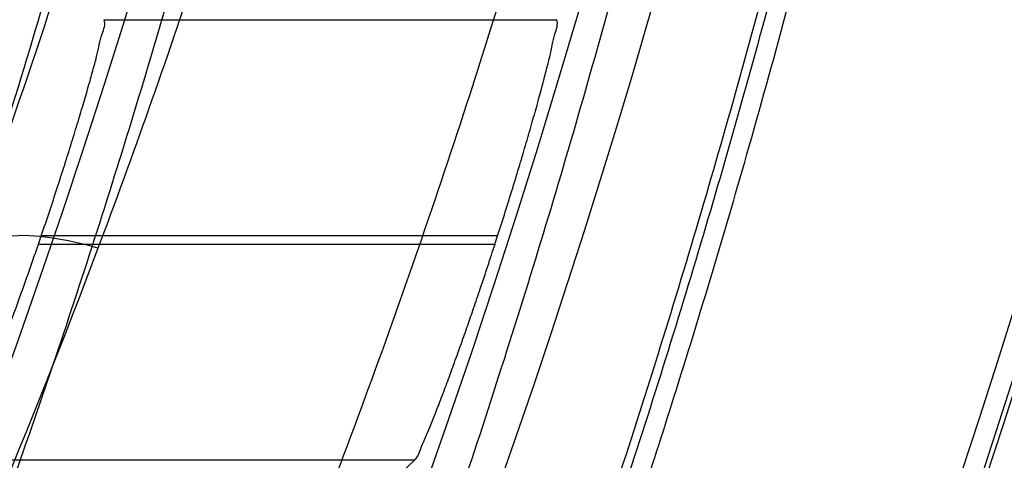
# Model space of a CAD drawing. Header units: millimetres. Extents: x 0 to 297, y 0 to 210.
# Tile 91 of 256: x 143.509 to 143.5636, y 93.2491 to 93.2736. Entities that reach past the tile are written whole.
import ezdxf

# ---------------------------------------------------------------- set-up
doc = ezdxf.new("R2010")
doc.units = ezdxf.units.MM
doc.header["$LTSCALE"] = 16.335
doc.layers.get('0').update_dxf_attribs({"linetype": 'CONTINUOUS'})
for name, color, linetype in [('01_GLOBAL', 7, 'CONTINUOUS'), ('INTFCLR_1', 7, 'CONTINUOUS'), ('INTFCLR_144815', 7, 'CONTINUOUS')]:
    doc.layers.add(name, color=color, linetype=linetype)

msp = doc.modelspace()

# ---------------------------------------------------------------- linework, layer by layer
at = {"color": 7, "linetype": 'Continuous'}
msp.add_circle((144.2368034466, 92.193132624), 3.04, dxfattribs=at)
at = {"color": 9, "linetype": 'Continuous'}
msp.add_arc((144.2368034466, 92.193132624), 3.001038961, 92.9674534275, 177.0325465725, dxfattribs=at)
at = {"layer": '01_GLOBAL', "color": 7, "linetype": 'Continuous'}
msp.add_circle((144.2368034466, 92.193132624), 3.08, dxfattribs=at)
at = {"layer": 'INTFCLR_1', "color": 6, "linetype": 'Continuous'}
for radius in [0.4827613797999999, 0.4587930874]:
    msp.add_arc((143.076579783, 93.4093562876), radius, 270, 90.00000002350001, dxfattribs=at)
at = {"layer": 'INTFCLR_1', "color": 9, "linetype": 'Continuous'}
for points, knots in [([(143.505791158, 93.2600745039), (143.5067409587, 93.2626590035), (143.5086022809, 93.26787776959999), (143.5121486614, 93.2784613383), (143.5179028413, 93.2974584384), (143.5232385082, 93.319755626), (143.5267617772, 93.3396835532), (143.5282429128, 93.3498591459), (143.5290073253, 93.35574456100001), (143.5307716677, 93.37052008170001), (143.5326049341, 93.3957667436), (143.5323109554, 93.4255533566), (143.5309256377, 93.444856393), (143.5300542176, 93.4537694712), (143.5294126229, 93.45969752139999), (143.5274302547, 93.4756973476), (143.5229291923, 93.50131752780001), (143.5164430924, 93.5263308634), (143.5118037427, 93.5411769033), (143.5100588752, 93.5464871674), (143.5074043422, 93.5543094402), (143.501415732, 93.57066310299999), (143.4910739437, 93.59466517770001), (143.4792964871, 93.6173411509), (143.4710860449, 93.6312983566), (143.4672487, 93.637511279), (143.4646994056, 93.64156113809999), (143.4578048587, 93.6522122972), (143.446251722, 93.6685591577), (143.4302039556, 93.688459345), (143.4166114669, 93.7033760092), (143.4071163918, 93.7129106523), (143.4018664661, 93.7179588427), (143.3945821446, 93.7247669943), (143.3843862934, 93.7336815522), (143.373349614, 93.7423309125), (143.3667450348, 93.7470278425), (143.3640805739, 93.74883137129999), (143.3625174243, 93.7498684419), (143.360134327, 93.7513983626), (143.3576340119, 93.7529030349), (143.3554317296, 93.7540584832), (143.3541938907, 93.75463331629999), (143.3532081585, 93.75498488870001), (143.3525262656, 93.7551440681), (143.3519536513, 93.75505755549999), (143.3518421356, 93.7545186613), (143.35211692, 93.75392300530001), (143.35259409, 93.7530975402), (143.3533650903, 93.7520584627), (143.354392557, 93.75079155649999), (143.3556852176, 93.7493056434), (143.3572290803, 93.7475999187), (143.358673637, 93.7460457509), (143.3599466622, 93.7446920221), (143.3621637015, 93.7423493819), (143.3658426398, 93.73850358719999), (143.3733257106, 93.73065133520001), (143.3814986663, 93.7218418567), (143.3889438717, 93.71342202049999), (143.3935459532, 93.708067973), (143.4009463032, 93.699278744), (143.4122758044, 93.6850353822), (143.4271285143, 93.6643128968), (143.4378788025, 93.6473958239), (143.4449171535, 93.6353542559), (143.4496927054, 93.62688497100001), (143.457931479, 93.6114260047), (143.4689344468, 93.588081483), (143.4765250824, 93.5686183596), (143.480055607, 93.5585271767)], [0, 0, 0, 0, 0.0103790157, 0.0208837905, 0.0420711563, 0.0851838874, 0.1071959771, 0.1183352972, 0.1239410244, 0.1295662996, 0.174425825, 0.2192336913, 0.2417180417, 0.247353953, 0.2529903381, 0.2641931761, 0.3081223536, 0.3509244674, 0.3614867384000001, 0.3667496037, 0.3719933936, 0.3926231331, 0.4323811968, 0.4704128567, 0.4888542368, 0.4934078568, 0.4979383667, 0.5068920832, 0.5412323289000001, 0.5733304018, 0.6031976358, 0.6172527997, 0.6240454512, 0.6306500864, 0.6548352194, 0.6750684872, 0.6834752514, 0.6853781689, 0.6871962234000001, 0.6905460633, 0.6960524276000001, 0.6981915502, 0.6999110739, 0.7012078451, 0.7020914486, 0.7026255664, 0.703100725, 0.7038824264, 0.7050749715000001, 0.7066970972, 0.7087489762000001, 0.7112252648, 0.7141188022, 0.7174211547, 0.7192230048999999, 0.7211233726, 0.7295789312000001, 0.7392839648, 0.7620096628, 0.7748693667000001, 0.7816473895, 0.7886214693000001, 0.8181786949, 0.8502212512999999, 0.8846823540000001, 0.8936821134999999, 0.9027944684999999, 0.9213301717, 0.9597016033, 1, 1, 1, 1]), ([(143.3574002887, 93.7533562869), (143.3579828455, 93.753356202), (143.360948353, 93.7521830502), (143.3643531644, 93.7501915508), (143.3676585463, 93.7481125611), (143.3692467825, 93.74707786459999), (143.3719545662, 93.74527944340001), (143.378664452, 93.7405994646), (143.3898825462, 93.7319854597), (143.4002548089, 93.7231045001), (143.4076654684, 93.7163228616), (143.4130031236, 93.71129788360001), (143.422653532, 93.7018115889), (143.4364709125, 93.68697153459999), (143.4527894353, 93.66717079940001), (143.4645442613, 93.65089855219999), (143.4715593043, 93.6402954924), (143.474151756, 93.63626614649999), (143.4780526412, 93.63008701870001), (143.4863962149, 93.616211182), (143.4983688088, 93.5936629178), (143.5088888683, 93.5697819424), (143.5149812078, 93.55350851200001), (143.5176807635, 93.5457272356), (143.5194547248, 93.5404463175), (143.524169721, 93.5256878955), (143.5307635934, 93.5008186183), (143.5353421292, 93.4753316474), (143.5373581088, 93.459416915), (143.5380104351, 93.45352171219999), (143.5388963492, 93.444658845), (143.5403047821, 93.42546452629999), (143.5406037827, 93.3958405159), (143.5387395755, 93.3707344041), (143.5369460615, 93.35604353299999), (143.5361688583, 93.3501906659), (143.5346627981, 93.3400704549), (143.5310794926, 93.320247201), (143.5256534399, 93.29807146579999), (143.5198047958, 93.2791850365), (143.5161994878, 93.2686605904), (143.5143072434, 93.26347094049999), (143.5133416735, 93.2609008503)], [0, 0, 0, 0, 0.0031306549, 0.0166311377, 0.0214593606, 0.0240790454, 0.0268205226, 0.0389267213, 0.0680356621, 0.1027866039, 0.1122691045, 0.1220183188, 0.1421809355, 0.1849822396, 0.2309158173, 0.2799873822, 0.2927706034, 0.2992370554, 0.3057353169, 0.3320403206, 0.3862319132, 0.4428084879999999, 0.4721383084, 0.4795908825, 0.487069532, 0.5020757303, 0.5628487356, 0.6251729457, 0.6410612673, 0.6490543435, 0.6570463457, 0.6889269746, 0.7524526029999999, 0.8160592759, 0.8240370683, 0.8319876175, 0.8477879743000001, 0.8790177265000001, 0.9402188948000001, 0.970317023, 0.9852457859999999, 1, 1, 1, 1]), ([(143.3574002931, 93.0653562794), (143.3572429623, 93.0653562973), (143.3568577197, 93.0654322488), (143.3568775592, 93.06612476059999), (143.3572897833, 93.0668372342), (143.3580025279, 93.06789625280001), (143.3590890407, 93.0692141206), (143.3605161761, 93.0708335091), (143.3622809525, 93.072732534), (143.364262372, 93.0748061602), (143.366417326, 93.0770245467), (143.3695810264, 93.08025667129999), (143.3761156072, 93.0869122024), (143.384127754, 93.09523631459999), (143.391492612, 93.1032318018), (143.3954790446, 93.1076756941), (143.3978410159, 93.1103473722), (143.4041032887, 93.11750254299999), (143.4149655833, 93.130539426), (143.4300350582, 93.1505356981), (143.4423327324, 93.1688638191), (143.4500842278, 93.18160511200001), (143.4536819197, 93.18778553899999), (143.4561024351, 93.19202072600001), (143.4627716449, 93.20402316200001), (143.4731139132, 93.2245897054), (143.4831746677, 93.2485613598), (143.4894718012, 93.2661502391), (143.4924519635, 93.2752607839), (143.4941067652, 93.2805713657), (143.4981845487, 93.2941079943), (143.5041933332, 93.3176982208), (143.5091109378, 93.34612180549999), (143.5112232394, 93.3649740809), (143.5119890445, 93.3738262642), (143.5124424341, 93.37977367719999), (143.5134340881, 93.3960708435), (143.5137003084, 93.4227328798), (143.5118091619, 93.4492982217), (143.5098423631, 93.46540487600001), (143.5090383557, 93.47125249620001), (143.5077538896, 93.4799440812), (143.5045588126, 93.4983716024), (143.498087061, 93.52596105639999), (143.4912937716, 93.5474097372), (143.4875537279, 93.5578460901)], [0, 0, 0, 0, 0.0008731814, 0.0017184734, 0.0032338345, 0.0055641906, 0.008732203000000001, 0.0127298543, 0.0175349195, 0.0231216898, 0.028646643, 0.0346996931, 0.0482229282, 0.0804128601, 0.09881585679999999, 0.1085510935, 0.1135452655, 0.1186072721, 0.1613234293, 0.207686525, 0.2575125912, 0.2837456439, 0.2904463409, 0.297201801, 0.3108185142, 0.3666506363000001, 0.4248611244, 0.4549770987, 0.470314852, 0.4780577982, 0.4858479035, 0.548777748, 0.6130125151, 0.6457681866, 0.6540348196, 0.6623247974, 0.6788712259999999, 0.7446474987, 0.8101274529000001, 0.8265054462, 0.8346996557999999, 0.8428862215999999, 0.8752668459, 0.9384715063, 1, 1, 1, 1]), ([(143.5133416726, 93.2609008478), (143.5124830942, 93.26115737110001), (143.5107673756, 93.2615176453), (143.508249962, 93.2617269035), (143.5060281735, 93.261002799), (143.505791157, 93.2600745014)], [0, 0, 0, 0, 0.3355939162, 0.6411874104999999, 1, 1, 1, 1]), ([(143.5133416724, 93.2609008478), (143.5095934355, 93.2509240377), (143.5015126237, 93.23166055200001), (143.48977788, 93.2086314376), (143.4815589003, 93.19444668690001), (143.4777089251, 93.1881268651), (143.4751493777, 93.184006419), (143.4682128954, 93.1731550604), (143.456543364, 93.15647088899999), (143.4402554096, 93.13611357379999), (143.4263884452, 93.1208048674), (143.4166609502, 93.11098728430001), (143.4112615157, 93.10577060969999), (143.403723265, 93.0986927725), (143.3951109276, 93.0911296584), (143.3854941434, 93.0833772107), (143.379059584, 93.07847549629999), (143.3744559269, 93.07517076), (143.3715784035, 93.0731954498), (143.3698645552, 93.07203878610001), (143.3661678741, 93.0696270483), (143.3623175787, 93.0672173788), (143.3587607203, 93.06565469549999), (143.3577821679, 93.0653562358), (143.3574002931, 93.0653562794)], [0, 0, 0, 0, 0.1254333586, 0.2455838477, 0.3039242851, 0.3183395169, 0.3326778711, 0.3610127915, 0.4699119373, 0.572102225, 0.6676664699, 0.7128530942, 0.7347412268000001, 0.7560248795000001, 0.8345501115, 0.8695520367, 0.9013904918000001, 0.9297392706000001, 0.9362356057, 0.9424699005, 0.9540693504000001, 0.9882335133, 0.9955056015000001, 1, 1, 1, 1])]:
    msp.add_open_spline(points, degree=3, knots=knots, dxfattribs=at)
at = {"layer": 'INTFCLR_1', "color": 6, "linetype": 'Continuous'}
for points, knots in [([(143.391388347, 93.7533562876), (143.3904120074, 93.7533562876), (143.3921762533, 93.7499955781), (143.3936912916, 93.7481416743), (143.3961672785, 93.74488846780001), (143.3992225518, 93.74120886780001), (143.403128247, 93.736512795), (143.4076936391, 93.73105931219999), (143.4125904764, 93.7251278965), (143.4174256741, 93.7191674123), (143.4219266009, 93.7134900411), (143.4260587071, 93.708161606), (143.4298162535, 93.70320548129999), (143.4332121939, 93.6986295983), (143.4362702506, 93.6944235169), (143.4390204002, 93.69056916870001), (143.4414908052, 93.687044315), (143.44370074, 93.6838395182), (143.4456749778, 93.6809337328), (143.4474377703, 93.67830292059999), (143.4490168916, 93.6759165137), (143.4504211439, 93.6737705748), (143.4516679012, 93.67184551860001), (143.4527743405, 93.67012138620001), (143.4537663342, 93.6685626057), (143.4546489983, 93.6671650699), (143.4556772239, 93.66552631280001), (143.456672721, 93.66392530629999), (143.4576979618, 93.66226084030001), (143.4585721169, 93.66083168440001), (143.4595323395, 93.65924962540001), (143.4605887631, 93.6574940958), (143.4617562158, 93.65553545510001), (143.4630444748, 93.65335047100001), (143.464465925, 93.65090949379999), (143.4660286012, 93.6481892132), (143.4677482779, 93.64514958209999), (143.4696392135, 93.6417492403), (143.4717186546, 93.63793570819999), (143.4740086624, 93.6336424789), (143.4765248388, 93.62880536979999), (143.4792812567, 93.62335013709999), (143.4822951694, 93.61718591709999), (143.4855914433, 93.610185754), (143.4891913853, 93.6021966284), (143.4931140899, 93.59302320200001), (143.4973740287, 93.58243061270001), (143.5019825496, 93.5700832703), (143.5068772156, 93.55569758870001), (143.5117345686, 93.53967004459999), (143.5162134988, 93.5226760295), (143.5200746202, 93.5054858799), (143.5232856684, 93.4882487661), (143.5258459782, 93.471032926), (143.5277689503, 93.4538356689), (143.5290609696, 93.4366975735), (143.529733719, 93.4196019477), (143.5297948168, 93.4025757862), (143.5292510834, 93.38560341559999), (143.5281065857, 93.3686870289), (143.5263644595, 93.3518401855), (143.5240214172, 93.3350289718), (143.5210770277, 93.31827583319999), (143.5175167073, 93.30154440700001), (143.5133376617, 93.28485591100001), (143.5085942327, 93.268441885), (143.5035656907, 93.2530998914), (143.4986112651, 93.23947982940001), (143.4940105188, 93.2278474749), (143.4897809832, 93.2178519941), (143.485903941, 93.2091976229), (143.4823616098, 93.2016588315), (143.4791285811, 93.19505078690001), (143.4761817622, 93.1892359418), (143.4734988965, 93.1841024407), (143.4710647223, 93.1795662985), (143.4688610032, 93.1755541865), (143.466865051, 93.1719939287), (143.4650570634, 93.1688259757), (143.4634184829, 93.16599997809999), (143.461937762, 93.1634824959), (143.4606041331, 93.16124327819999), (143.4594032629, 93.15924877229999), (143.4583170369, 93.15746207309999), (143.457331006, 93.1558543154), (143.4564183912, 93.15437798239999), (143.4555069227, 93.15291457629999), (143.4545265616, 93.151352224), (143.4534184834, 93.14960100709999), (143.4521719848, 93.1476496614), (143.4507682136, 93.14547482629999), (143.4491853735, 93.14305109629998), (143.4474055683, 93.1403597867), (143.4454085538, 93.13738261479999), (143.4431685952, 93.1340952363), (143.4406602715, 93.13047449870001), (143.4378551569, 93.12649963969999), (143.4347311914, 93.1221597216), (143.4312583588, 93.1174362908), (143.4274059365, 93.11231294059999), (143.4231637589, 93.1068033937), (143.4185304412, 93.1009244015), (143.4135422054, 93.0947465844), (143.408452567, 93.0885653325), (143.4036878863, 93.08286772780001), (143.3995946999, 93.07795220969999), (143.3963986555, 93.0741115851), (143.3938021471, 93.0707181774), (143.3922373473, 93.06880673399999), (143.3903920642, 93.0653562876), (143.391388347, 93.0653562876)], [0, 0, 0, 0, 0.0038604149, 0.007501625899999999, 0.0124785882, 0.0188917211, 0.0268498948, 0.0364677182, 0.0470694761, 0.05724446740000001, 0.066818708, 0.0757144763, 0.0839053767, 0.0914099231, 0.0982451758, 0.1044667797, 0.1101313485, 0.11526428, 0.1198589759, 0.1240215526, 0.1277856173, 0.1311734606, 0.1341617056, 0.1368541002, 0.1392736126, 0.1414672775, 0.143389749, 0.1469230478, 0.1489215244, 0.1511192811, 0.1535471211, 0.1562389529, 0.1592204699, 0.1625628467, 0.1662680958, 0.1703891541, 0.1749670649, 0.1800767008, 0.1857729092, 0.1921414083, 0.199315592, 0.2073311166, 0.2163077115, 0.2264451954, 0.2379233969, 0.2509534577, 0.2658909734, 0.2830621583, 0.3030578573, 0.3259639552, 0.3492662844, 0.3725305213, 0.3956109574, 0.4185782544, 0.4413347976, 0.4640172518, 0.4865192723, 0.5089682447, 0.5313242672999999, 0.5536477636, 0.5759939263, 0.5982772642, 0.6207472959, 0.6432362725, 0.6658996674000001, 0.6887559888, 0.7107777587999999, 0.7297237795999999, 0.7460531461, 0.7602331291, 0.7726347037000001, 0.7835467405, 0.7931663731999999, 0.8017211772, 0.8093215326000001, 0.8160683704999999, 0.8220757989, 0.8274205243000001, 0.8322066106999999, 0.8364980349, 0.8403367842, 0.8437547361, 0.8468031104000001, 0.8495420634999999, 0.8520223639, 0.8542604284, 0.8564046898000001, 0.8588391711, 0.861553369, 0.8645986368, 0.8679945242, 0.8717882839, 0.8760445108, 0.8807522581, 0.8859628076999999, 0.8917731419, 0.8981681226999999, 0.9051985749, 0.9129160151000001, 0.9213486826, 0.9305434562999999, 0.9404096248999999, 0.9509435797, 0.9619432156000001, 0.9720502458, 0.9803711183, 0.9870628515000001, 0.9922716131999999, 0.9960607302, 1, 1, 1, 1]), ([(143.3913883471, 93.0653562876), (143.3925009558, 93.0653562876), (143.3944304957, 93.0666565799), (143.3973970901, 93.0684425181), (143.4007982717, 93.07091395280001), (143.4050037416, 93.07413406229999), (143.4100111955, 93.07824530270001), (143.4155298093, 93.08303751), (143.4211292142, 93.0881607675), (143.4264144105, 93.0932249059), (143.43125736, 93.0980502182), (143.4356657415, 93.10260404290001), (143.4396603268, 93.1068634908), (143.4432708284, 93.1108234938), (143.4465216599, 93.11448276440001), (143.4494397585, 93.1178438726), (143.4520627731, 93.1209293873), (143.4544121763, 93.1237459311), (143.456513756, 93.1263080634), (143.4583900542, 93.12863120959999), (143.4600695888, 93.13073982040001), (143.4615949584, 93.1326788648), (143.4630975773, 93.13461062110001), (143.4646983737, 93.1366936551), (143.4663978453, 93.1389353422), (143.4680793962, 93.14118497), (143.4697311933, 93.1434241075), (143.4714499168, 93.1457859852), (143.4733525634, 93.1484399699), (143.4754791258, 93.1514562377), (143.477855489, 93.15489250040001), (143.4805066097, 93.1588113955), (143.4834545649, 93.163277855), (143.4867221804, 93.1683718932), (143.4903444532, 93.1742054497), (143.4943554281, 93.18090734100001), (143.4987865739, 93.1886348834), (143.5036710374, 93.1975962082), (143.5090369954, 93.2080352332), (143.5149200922, 93.22031723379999), (143.5212054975, 93.234617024), (143.5274896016, 93.2504853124), (143.5333654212, 93.2672157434), (143.5385840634, 93.28417448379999), (143.543100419, 93.30119588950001), (143.5469295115, 93.31826170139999), (143.5500694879, 93.3352816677), (143.5525457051, 93.3523020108), (143.5543635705, 93.36925021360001), (143.5555404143, 93.3861532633), (143.5560867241, 93.4029944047), (143.5560112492, 93.4197765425), (143.5553196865, 93.436509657), (143.5540157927, 93.4531831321), (143.5520992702, 93.46980412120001), (143.5495685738, 93.4863701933), (143.5464237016, 93.5028559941), (143.5426520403, 93.51929845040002), (143.5382472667, 93.5356769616), (143.5331875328, 93.5520104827), (143.527486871, 93.5682159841), (143.5213730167, 93.5836821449), (143.515238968, 93.5976906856), (143.5094946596, 93.6097472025), (143.5042564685, 93.6200023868), (143.4994933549, 93.6288052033), (143.4951738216, 93.63640014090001), (143.4912628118, 93.642992), (143.4877284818, 93.6487368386), (143.4845342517, 93.6537660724), (143.4816534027, 93.65817529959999), (143.4790579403, 93.662051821), (143.4767281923, 93.6654573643), (143.4746357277, 93.668457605), (143.472765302, 93.67109499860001), (143.4710870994, 93.67342680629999), (143.46957943, 93.6754943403), (143.4681380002, 93.6774474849), (143.4666395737, 93.67945477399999), (143.4649885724, 93.68163852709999), (143.463288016, 93.68385659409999), (143.4615819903, 93.6860513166), (143.4598543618, 93.68824549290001), (143.4579581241, 93.69062033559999), (143.4558400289, 93.69323162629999), (143.4534675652, 93.6961063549), (143.4508179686, 93.6992567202), (143.447859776, 93.7026992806), (143.4445666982, 93.7064428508), (143.4409044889, 93.71049854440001), (143.4368464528, 93.7148646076), (143.4323696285, 93.7195302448), (143.4274456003, 93.7244775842), (143.4220754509, 93.7296631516), (143.4163486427, 93.7349445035), (143.410661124, 93.73991840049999), (143.4054543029, 93.74422210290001), (143.4010724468, 93.7475953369), (143.3975442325, 93.7501732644), (143.3944939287, 93.7520163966), (143.3925216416, 93.7533562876), (143.3913883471, 93.7533562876)], [0, 0, 0, 0, 0.0042187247, 0.0081401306, 0.0133978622, 0.0200459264, 0.0282638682, 0.0379443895, 0.0477615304, 0.05703690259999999, 0.0656973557, 0.0736821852, 0.0810680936, 0.0878383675, 0.0940009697, 0.0996271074, 0.1047154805, 0.1093563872, 0.1135342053, 0.1172803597, 0.1206792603, 0.1237557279, 0.1266349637, 0.1299589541, 0.1337168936, 0.1373013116, 0.1406085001, 0.1442672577, 0.148377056, 0.1529904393, 0.1582606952, 0.164218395, 0.1709303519, 0.1785521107, 0.1871652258, 0.1969659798, 0.2081658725, 0.2209392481, 0.2356613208, 0.2526660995, 0.2725685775, 0.2948769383, 0.3173640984, 0.3397873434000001, 0.3621386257, 0.3841211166, 0.4060891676, 0.4277469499, 0.4493218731, 0.470705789, 0.4919793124, 0.5131981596, 0.5343255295, 0.5554668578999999, 0.5765984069, 0.5977513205, 0.6189954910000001, 0.6402209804, 0.6617015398, 0.6832900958, 0.7050415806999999, 0.7268239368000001, 0.7463339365, 0.7630160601, 0.7774553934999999, 0.7899931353, 0.8009638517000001, 0.8105830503, 0.8190545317, 0.8265380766, 0.8331730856, 0.8390248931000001, 0.8442268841, 0.8488182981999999, 0.8528943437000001, 0.8564866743, 0.8597116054, 0.8625968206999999, 0.8656908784, 0.8692094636, 0.8729771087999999, 0.8762884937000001, 0.879749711, 0.8835661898, 0.8878115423, 0.8924986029, 0.8976989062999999, 0.9034198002, 0.9097088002, 0.9166034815, 0.9241390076, 0.9323094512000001, 0.9411199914, 0.9506041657, 0.9606137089, 0.9706541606, 0.9792553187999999, 0.9862062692, 0.9916647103, 0.9957028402, 1, 1, 1, 1])]:
    msp.add_open_spline(points, degree=3, knots=knots, dxfattribs=at)
at = {"layer": 'INTFCLR_144815', "color": 9, "linetype": 'Continuous'}
for p, q in [((143.5136843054, 93.2735670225), (143.5387708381, 93.2735670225)), ((143.5100442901, 93.26112910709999), (143.5353507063, 93.26112910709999)), ((143.5354972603, 93.2615834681), (143.5101993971, 93.2615834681)), ((143.5308834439, 93.2491455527), (143.5053356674, 93.2491455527))]:
    msp.add_line(p, q, dxfattribs=at)
at = {"layer": 'INTFCLR_144815', "color": 6, "linetype": 'Continuous'}
for radius in [0.5104906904, 0.4864760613]:
    msp.add_circle((143.076579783, 93.4093562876), radius, dxfattribs=at)
for radius, start, end in [(0.7037433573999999, 313.9937911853, 154.5150993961), (0.6797433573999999, 312.9543589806, 154.5144414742), (0.6572577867, 282.2440355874, 71.2863570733), (0.5186031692, 308.490992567, 51.50900743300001), (0.5426177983, 316.9838592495, 43.0161407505), (0.5120146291, 313.9992414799, 46.00075850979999), (0.4581078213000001, 341.1214044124, 341.1814515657), (0.4821224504, 342.0945480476, 342.1512840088)]:
    msp.add_arc((143.076579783, 93.4093562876), radius, start, end, dxfattribs=at)
at = {"layer": 'INTFCLR_144815', "color": 9, "linetype": 'Continuous'}
for centre, radius, start, end in [((143.076579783, 93.4093562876), 0.6528896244, 292.4997540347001, 54.0964566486), ((143.0765826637, 93.40935763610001), 0.5889741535, 292.4997540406, 54.09645665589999), ((143.076579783, 93.4093562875), 0.5277450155, 314.0862202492, 45.9137797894), ((143.076579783, 93.4093562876), 0.5151250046, 313.8592910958, 46.1407088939), ((143.076579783, 93.4093562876), 0.5117547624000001, 314.0319604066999, 45.9680396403), ((143.0765797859, 93.4093562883), 0.5790372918, 311.2505121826, 12.701512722)]:
    msp.add_arc(centre, radius, start, end, dxfattribs=at)
at = {"layer": 'INTFCLR_144815', "color": 6, "linetype": 'Continuous'}
msp.add_ellipse((143.076579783, 94.1145982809), major_axis=(0, 1.0584006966), ratio=0.7456587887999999, start_param=-2.5377874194, end_param=-2.5281979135, dxfattribs=at)
for points, knots in [([(143.433067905, 93.05335642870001), (143.4328265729, 93.0533608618), (143.4324756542, 93.05418000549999), (143.4330197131, 93.0549083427), (143.4334366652, 93.0557926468), (143.4339703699, 93.0566454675), (143.4346161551, 93.0576462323), (143.4354019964, 93.05878669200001), (143.4363208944, 93.0600751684), (143.4373778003, 93.0615151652), (143.4385738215, 93.0631125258), (143.4399109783, 93.0648725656), (143.441391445, 93.0668020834), (143.4430186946, 93.0689099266), (143.4447956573, 93.07120496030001), (143.4467226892, 93.0736934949), (143.4487964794, 93.0763779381), (143.4510117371, 93.0792588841), (143.4533657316, 93.0823409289), (143.4558612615, 93.0856367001), (143.4585019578, 93.0891610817), (143.461284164, 93.0929204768), (143.4641988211, 93.0969147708), (143.4672349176, 93.10114163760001), (143.4703835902, 93.1056021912), (143.473633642, 93.1102946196), (143.4769725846, 93.1152153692), (143.4803867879, 93.12035908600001), (143.4838617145, 93.12571866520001), (143.4873822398, 93.131285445), (143.4909329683, 93.1370494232), (143.4944985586, 93.1429995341), (143.4980640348, 93.1491239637), (143.5016150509, 93.155410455), (143.5051380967, 93.1618465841), (143.508620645, 93.1684199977), (143.5120512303, 93.1751185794), (143.5154195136, 93.18193063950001), (143.5187162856, 93.18884502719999), (143.5219334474, 93.1958512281), (143.5250639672, 93.2029394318), (143.5281017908, 93.21010051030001), (143.5310417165, 93.21732590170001), (143.5338798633, 93.22460897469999), (143.5366072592, 93.2319283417), (143.5392210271, 93.2392754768), (143.5417223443, 93.24665218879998), (143.5441140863, 93.2540675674), (143.5463966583, 93.26152417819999), (143.5485670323, 93.2690127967), (143.5506238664, 93.27652910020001), (143.5525648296, 93.2840635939), (143.5543887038, 93.29160910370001), (143.5560958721, 93.29916427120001), (143.5576869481, 93.306728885), (143.5591625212, 93.3143029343), (143.5605229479, 93.32188557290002), (143.5617683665, 93.3294747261), (143.5628989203, 93.3370678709), (143.5639149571, 93.34466347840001), (143.5648169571, 93.352261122), (143.5656053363, 93.35986024), (143.5662804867, 93.3674604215), (143.5668427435, 93.3750611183), (143.5672924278, 93.38266226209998), (143.5676297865, 93.39026356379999), (143.5678550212, 93.3978650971), (143.5679682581, 93.4054666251), (143.5679695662, 93.4130682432), (143.567858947, 93.4206697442), (143.5676363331, 93.4282712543), (143.5673015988, 93.4358725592), (143.5668545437, 93.44347370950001), (143.5662949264, 93.4510743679), (143.5656224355, 93.45867440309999), (143.5648367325, 93.466273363), (143.5639374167, 93.4738709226), (143.5629240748, 93.4814664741), (143.5617962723, 93.4890592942), (143.5605535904, 93.4966483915), (143.5591956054, 93.50423272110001), (143.5577218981, 93.5118111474), (143.5561322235, 93.5193816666), (143.5544265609, 93.52694151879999), (143.5526049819, 93.5344880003), (143.5506674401, 93.5420191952), (143.5486137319, 93.5495338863), (143.5464439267, 93.5570299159), (143.5441586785, 93.56450343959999), (143.5417591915, 93.57194952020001), (143.5392470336, 93.579362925), (143.5366239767, 93.5867386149), (143.5338923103, 93.5940709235), (143.5310549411, 93.6013534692), (143.5281154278, 93.6085792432), (143.525078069, 93.6157405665), (143.5219479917, 93.6228290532), (143.5187312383, 93.6298355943), (143.5154348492, 93.6367503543), (143.512066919, 93.6435628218), (143.5086366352, 93.65026188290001), (143.5051543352, 93.6568358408), (143.5016314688, 93.6632725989), (143.4980805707, 93.66955978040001), (143.4945151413, 93.67568497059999), (143.4909495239, 93.6816359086), (143.4873986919, 93.6874007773), (143.4838779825, 93.6929685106), (143.480402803, 93.6983290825), (143.4769882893, 93.7034738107), (143.4736489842, 93.7083955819), (143.4703985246, 93.71308903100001), (143.4672493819, 93.7175506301), (143.464212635, 93.721778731), (143.4612978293, 93.72577350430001), (143.4585129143, 93.72953680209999), (143.4558642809, 93.73307192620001), (143.4533568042, 93.73638343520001), (143.450993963, 93.73947689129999), (143.4487779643, 93.74235864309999), (143.4467099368, 93.7450355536), (143.444790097, 93.7475147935), (143.4430178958, 93.7498036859), (143.4413922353, 93.7519094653), (143.4399116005, 93.7538391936), (143.4385741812, 93.7555995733), (143.4373781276, 93.7571969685), (143.4363211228, 93.75863709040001), (143.4354021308, 93.7599256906), (143.4346162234, 93.76106624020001), (143.4339704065, 93.7620670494), (143.4334366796, 93.7629199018), (143.4330197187, 93.7638042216), (143.4324756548, 93.76453256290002), (143.4328265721, 93.76535171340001), (143.433067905, 93.7653561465)], [0, 0, 0, 0, 0.0009310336, 0.002365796, 0.0034193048, 0.0047077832, 0.006237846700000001, 0.0080159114, 0.0100484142, 0.0123424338, 0.0149055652, 0.0177455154, 0.0208683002, 0.0242865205, 0.0280168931, 0.0320641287, 0.03642688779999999, 0.0411013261, 0.0460820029, 0.0513859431, 0.0570470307, 0.0630689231, 0.0694259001, 0.0761196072, 0.0831428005, 0.0904858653, 0.0981365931, 0.1060799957, 0.1142989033, 0.1227742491, 0.1314855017, 0.1404113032, 0.1495299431, 0.1588198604, 0.1682601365, 0.1778307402, 0.1875127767, 0.1972886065, 0.2071421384, 0.2170587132, 0.2270251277, 0.2370298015, 0.2470622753, 0.2571128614, 0.2671789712, 0.2771901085, 0.2871913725, 0.2972229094, 0.3072428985, 0.3172696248, 0.3272959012, 0.3372999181, 0.3472797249, 0.3572378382, 0.3671756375, 0.3770956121, 0.3870009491, 0.3968896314, 0.4067592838, 0.416611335, 0.4264476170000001, 0.4362699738, 0.4460792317, 0.4558777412, 0.465666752, 0.475448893, 0.4852256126, 0.4949995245, 0.5047720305, 0.5145458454, 0.5243224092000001, 0.5341044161, 0.5438932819, 0.5536914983, 0.5635002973, 0.5733219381, 0.5831577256, 0.5930094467, 0.6028783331, 0.6127653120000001, 0.6226711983, 0.6325970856, 0.6425436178, 0.6525082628, 0.6624891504, 0.6724871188, 0.6825027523, 0.6925369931, 0.7025869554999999, 0.7126463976, 0.7227116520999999, 0.7327783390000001, 0.742840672, 0.7528920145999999, 0.7629245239, 0.772929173, 0.7828957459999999, 0.7928124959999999, 0.8026662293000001, 0.8124423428, 0.8221246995, 0.8316958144, 0.8411366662, 0.8504272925, 0.8595467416, 0.8684734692, 0.8771857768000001, 0.8856622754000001, 0.8938824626, 0.9018271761, 0.9094792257, 0.9168237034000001, 0.923848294, 0.9305435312, 0.93690291, 0.9429227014, 0.9486018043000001, 0.9539413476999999, 0.9589446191, 0.9636165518, 0.9679634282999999, 0.9719924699, 0.9757115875, 0.9791292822, 0.9822538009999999, 0.9850935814, 0.9876568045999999, 0.9899510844, 0.9919838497, 0.9937619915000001, 0.9952921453, 0.9965806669, 0.997634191, 0.9990689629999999, 1, 1, 1, 1]), ([(143.4446760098, 93.7533562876), (143.4444338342, 93.7533562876), (143.4440805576, 93.75253066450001), (143.4445966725, 93.7517896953), (143.4449904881, 93.75088623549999), (143.4454977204, 93.7500149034), (143.4461122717, 93.74899220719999), (143.4468609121, 93.74782675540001), (143.4477365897, 93.7465104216), (143.4487436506, 93.7450401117), (143.4498827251, 93.7434103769), (143.4511555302, 93.7416160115), (143.4525633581, 93.7396511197), (143.4541073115, 93.73750968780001), (143.455788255, 93.73518529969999), (143.4576064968, 93.7326716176), (143.4595619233, 93.72996211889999), (143.4616535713, 93.7270506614), (143.4638797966, 93.723931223), (143.4662378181, 93.72059853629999), (143.4687238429, 93.7170479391), (143.4713327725, 93.713275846), (143.4740582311, 93.7092797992), (143.4768924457, 93.70505877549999), (143.4798262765, 93.700613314), (143.4828493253, 93.695945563), (143.4859500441, 93.6910593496), (143.4891159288, 93.6859601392), (143.492333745, 93.6806549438), (143.4955897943, 93.67515215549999), (143.4988701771, 93.6694613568), (143.5021610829, 93.6635930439), (143.5054490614, 93.6575583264), (143.5087212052, 93.6513687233), (143.5119653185, 93.64503593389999), (143.5151700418, 93.6385716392), (143.5183249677, 93.631987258), (143.5214206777, 93.6252938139), (143.5244487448, 93.61850183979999), (143.5274017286, 93.6116212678), (143.5302731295, 93.6046613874), (143.5330572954, 93.59763091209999), (143.5357494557, 93.59053772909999), (143.5383454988, 93.5833892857), (143.5408421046, 93.5761920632), (143.5432363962, 93.56895237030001), (143.5455261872, 93.5616754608), (143.547709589, 93.55436655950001), (143.5497852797, 93.5470298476), (143.551752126, 93.53966957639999), (143.5536094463, 93.5322889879), (143.5553566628, 93.5248914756), (143.5569935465, 93.5174794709), (143.5585198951, 93.51005568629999), (143.559935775, 93.50262189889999), (143.5612412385, 93.4951802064), (143.562436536, 93.48773178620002), (143.5635218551, 93.4802782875), (143.5644975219, 93.4728204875), (143.5653637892, 93.46535964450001), (143.5661210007, 93.4578961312), (143.5667694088, 93.45043090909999), (143.5673093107, 93.4429641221), (143.5677409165, 93.4354965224), (143.5680644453, 93.4280280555), (143.5682800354, 93.4205593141), (143.5683878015, 93.4130901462), (143.5683877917, 93.4056210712), (143.5682800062, 93.3981519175), (143.5680643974, 93.3906831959), (143.5677408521, 93.38321478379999), (143.5673092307, 93.3757472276), (143.5667693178, 93.3682805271), (143.5661208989, 93.3608153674), (143.5653636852, 93.3533519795), (143.5644974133, 93.34589121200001), (143.5635217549, 93.33843356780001), (143.5624364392, 93.3309801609), (143.5612411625, 93.32353192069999), (143.5599357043, 93.31609029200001), (143.5585198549, 93.30865668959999), (143.5569935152, 93.30123296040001), (143.555356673, 93.2938211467), (143.5536094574, 93.2864236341), (143.551752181, 93.2790432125), (143.5497853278, 93.2716829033), (143.5477096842, 93.26434634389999), (143.545526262, 93.2570373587), (143.5432365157, 93.2497605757), (143.540842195, 93.2425207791), (143.5383456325, 93.235323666), (143.5357495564, 93.2281751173), (143.5330574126, 93.22108196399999), (143.5302732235, 93.21405142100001), (143.5274018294, 93.20709154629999), (143.5244488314, 93.2002109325), (143.5214207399, 93.1934188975), (143.5183250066, 93.1867253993), (143.5151700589, 93.1801409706), (143.5119653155, 93.173676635), (143.5087211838, 93.16734381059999), (143.5054490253, 93.1611541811), (143.5021610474, 93.1551194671), (143.4988701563, 93.14925118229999), (143.4955897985, 93.14356042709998), (143.4923337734, 93.1380576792), (143.4891159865, 93.1327525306), (143.4859501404, 93.1276533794), (143.4828494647, 93.1227672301), (143.4798264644, 93.118099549), (143.4768926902, 93.1136541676), (143.4740585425, 93.1094332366), (143.4713331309, 93.1054372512), (143.4687242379, 93.1016652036), (143.4662382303, 93.09811462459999), (143.463880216, 93.09478194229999), (143.4616539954, 93.091662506), (143.4595623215, 93.08875100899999), (143.4576068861, 93.0860414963), (143.4557885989, 93.0835277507), (143.454107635, 93.0812033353), (143.4525636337, 93.07906183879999), (143.4511557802, 93.0770969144), (143.449882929, 93.0753024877), (143.4487438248, 93.0736727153), (143.4477367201, 93.0722023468), (143.4468610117, 93.0708859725), (143.4461123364, 93.06972047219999), (143.4454977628, 93.0686977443), (143.4449905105, 93.0678263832), (143.4445966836, 93.0669229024), (143.4440805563, 93.06618192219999), (143.4444338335, 93.0653562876), (143.4446760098, 93.0653562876)], [0, 0, 0, 0, 0.0009746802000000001, 0.0024840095, 0.0035885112, 0.0049370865, 0.0065361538, 0.0083919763, 0.0105107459, 0.0128992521, 0.015564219, 0.0185131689, 0.0217532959, 0.0252926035, 0.0291382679, 0.0332981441, 0.0377785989, 0.04258641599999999, 0.0477262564, 0.0532026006, 0.0590172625, 0.0651707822, 0.071661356, 0.0784844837, 0.0856331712, 0.0930977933, 0.1008661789, 0.1089237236, 0.1172537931, 0.1258380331, 0.1346568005, 0.1436896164, 0.1529158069, 0.1623149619, 0.1718668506, 0.1815521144, 0.1913525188, 0.2012510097, 0.2112318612, 0.2212807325, 0.231384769, 0.2415324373, 0.2517131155, 0.2619185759, 0.2721400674, 0.2823718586, 0.2926070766, 0.3028419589, 0.3130713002, 0.3232929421, 0.3335030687, 0.3437008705, 0.3538836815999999, 0.3640517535, 0.374203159, 0.3843390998, 0.3944585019, 0.404563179, 0.4146523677, 0.4247285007, 0.4347913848, 0.4448437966, 0.4548857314, 0.4649202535, 0.4749476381, 0.4849710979, 0.4949910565, 0.5050107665, 0.5150307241, 0.5250541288, 0.5350814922, 0.5451158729, 0.5551577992, 0.5652100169, 0.5752728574, 0.5853487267, 0.5954379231, 0.6055422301, 0.6156616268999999, 0.6257972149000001, 0.6359487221, 0.6461162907, 0.656299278, 0.6664966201, 0.6767070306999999, 0.6869281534, 0.6971578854, 0.7073922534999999, 0.7176279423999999, 0.7278592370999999, 0.7380811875, 0.7482862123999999, 0.758467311, 0.768614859, 0.7787188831, 0.7887678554, 0.7987487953, 0.8086473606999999, 0.8184478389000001, 0.8281331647, 0.8376851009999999, 0.8470843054, 0.8563105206, 0.8653432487, 0.874161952, 0.8827461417, 0.8910761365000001, 0.8991335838, 0.9069018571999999, 0.914366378, 0.9215149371, 0.9283378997, 0.9348283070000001, 0.9409818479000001, 0.9467964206, 0.9522727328, 0.9574126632, 0.9622204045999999, 0.9667010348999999, 0.970860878, 0.9747067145, 0.97824602, 0.9814863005, 0.9844352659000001, 0.9871003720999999, 0.9894889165, 0.9916078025, 0.9934636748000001, 0.9950628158, 0.9964114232, 0.9975159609, 0.9990253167, 1, 1, 1, 1]), ([(143.5363638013, 93.40935628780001), (143.5363638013, 93.4046333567), (143.5362248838, 93.39518228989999), (143.5355996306, 93.3810080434), (143.5345560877, 93.36683347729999), (143.5330911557, 93.3526596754), (143.5312018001, 93.3384889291), (143.5288847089, 93.3243254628), (143.5261351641, 93.31017569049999), (143.5229493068, 93.2960489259), (143.519326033, 93.2819579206), (143.5152624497, 93.26792173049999), (143.5107624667, 93.2539626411), (143.50583019, 93.2401098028), (143.5004790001, 93.2264001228), (143.4947269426, 93.2128775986), (143.4886045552, 93.1995971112), (143.482153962, 93.1866227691), (143.4754320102, 93.1740306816), (143.4685130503, 93.16190416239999), (143.4614877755, 93.1503322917), (143.4544621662, 93.1394056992), (143.4475513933, 93.1292077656), (143.4408725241, 93.1198071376), (143.4345338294, 93.11124999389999), (143.4286265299, 93.1035545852), (143.4232190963, 93.0967145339), (143.4183544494, 93.0907020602), (143.414058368, 93.0854701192), (143.4103303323, 93.08096977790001), (143.4071692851, 93.0771371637), (143.4045493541, 93.073935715), (143.4024770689, 93.0712805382), (143.4008722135, 93.0692279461), (143.3998672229, 93.0675060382), (143.3990396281, 93.0665514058), (143.3991497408, 93.0653562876), (143.3994670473, 93.0653562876)], [0, 0, 0, 0, 0.0373969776, 0.0748305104, 0.1123278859, 0.1499208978, 0.1876426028, 0.2255106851, 0.2635438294, 0.3017616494, 0.3401610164, 0.3787310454, 0.4174490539, 0.4562752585, 0.4951477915, 0.5339633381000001, 0.5726158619, 0.6109244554, 0.6486768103, 0.6856239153, 0.7214601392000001, 0.7558561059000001, 0.7884730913, 0.8189949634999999, 0.8471589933, 0.8727898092, 0.8958085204, 0.9161981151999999, 0.9340282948, 0.9494114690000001, 0.9624736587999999, 0.9733586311, 0.9821878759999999, 0.9890812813, 0.9941468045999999, 0.9974875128, 1, 1, 1, 1]), ([(143.4216624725, 93.05335642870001), (143.4213076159, 93.05336284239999), (143.4212879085, 93.054732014), (143.4219530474, 93.0554935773), (143.4225585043, 93.05655774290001), (143.4232177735, 93.05751018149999), (143.4240014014, 93.0586222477), (143.4249242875, 93.0598705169), (143.4259842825, 93.061268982), (143.4271848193, 93.0628198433), (143.4285272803, 93.06452946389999), (143.430013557, 93.0664034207), (143.4316452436, 93.0684481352), (143.4334240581, 93.0706706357), (143.4353514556, 93.0730783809), (143.4374286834, 93.07567931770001), (143.4396564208, 93.0784815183), (143.4420348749, 93.0814933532), (143.4445631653, 93.0847227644), (143.4472388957, 93.0881767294), (143.4500574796, 93.09186033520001), (143.4530121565, 93.0957766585), (143.4560944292, 93.0999271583), (143.459294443, 93.10431199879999), (143.4626010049, 93.10892988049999), (143.466001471, 93.11377763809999), (143.4694818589, 93.1188501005), (143.4730272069, 93.124140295), (143.4766218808, 93.1296395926), (143.480249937, 93.13533796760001), (143.4838954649, 93.1412242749), (143.4875429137, 93.1472865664), (143.4911773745, 93.1535124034), (143.4947848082, 93.1598891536), (143.4983522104, 93.1664042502), (143.5018677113, 93.1730453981), (143.5053206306, 93.1798007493), (143.5087014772, 93.1866590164), (143.5120019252, 93.1936095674), (143.5152147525, 93.2006424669), (143.5183337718, 93.2077485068), (143.5213537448, 93.2149192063), (143.5242703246, 93.22214687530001), (143.5270798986, 93.2294244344), (143.5297795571, 93.23674551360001), (143.5323669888, 93.24410436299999), (143.5348403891, 93.2514957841), (143.5371984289, 93.2589151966), (143.5394400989, 93.26635832), (143.5415647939, 93.2738215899), (143.5435721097, 93.2813016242), (143.5454619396, 93.2887956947), (143.5472342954, 93.29630118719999), (143.5488893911, 93.30381604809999), (143.5504275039, 93.31133830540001), (143.5518490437, 93.3188664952), (143.5531544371, 93.3263991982), (143.5543441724, 93.3339353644), (143.5554187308, 93.34147399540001), (143.5563786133, 93.34901441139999), (143.5572242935, 93.35655601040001), (143.5579562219, 93.36409838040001), (143.5585748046, 93.3716411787), (143.5590804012, 93.3791841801), (143.5594733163, 93.3867272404), (143.5597537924, 93.39427028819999), (143.5599220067, 93.40181328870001), (143.559959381, 93.4068421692), (143.559959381, 93.4093562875)], [0, 0, 0, 0, 0.0027272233, 0.00637693, 0.0088871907, 0.0118720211, 0.0153444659, 0.0193180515, 0.02380733, 0.0288260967, 0.0343890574, 0.0405101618, 0.0472051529, 0.05449051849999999, 0.0623846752, 0.0709044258, 0.0800682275, 0.08989261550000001, 0.1003941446, 0.1115838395, 0.1234656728, 0.1360350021, 0.1492811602, 0.1631910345, 0.1777467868, 0.1929237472, 0.2086919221, 0.2250163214, 0.241858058, 0.2591751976, 0.2769240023, 0.2950599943, 0.3135389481, 0.3323178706, 0.3513557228, 0.3706138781, 0.3900565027, 0.40965088, 0.4293672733, 0.4491790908, 0.4690627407, 0.4889974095, 0.5089649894, 0.5289504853, 0.5489397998, 0.5689220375, 0.5888883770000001, 0.6088300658, 0.6287418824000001, 0.6486179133, 0.6684555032, 0.6882511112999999, 0.7080041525, 0.7277129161, 0.7473782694, 0.7670001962, 0.7865808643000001, 0.8061213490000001, 0.8256243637, 0.8450923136, 0.8645285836, 0.8839363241, 0.9033192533, 0.9226811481, 0.9420259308, 0.9613578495, 0.9806810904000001, 1, 1, 1, 1]), ([(143.4532213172, 93.07350289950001), (143.4527825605, 93.073510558), (143.4529762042, 93.0752423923), (143.4538640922, 93.07654630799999), (143.4551816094, 93.0790023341), (143.4570969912, 93.08189756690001), (143.4595813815, 93.0856320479), (143.4626569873, 93.09010939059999), (143.4663204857, 93.0954292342), (143.4704374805, 93.10144433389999), (143.4747116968, 93.1077819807), (143.4788252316, 93.1140110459), (143.4825996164, 93.11984597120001), (143.4860231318, 93.1252590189), (143.4891130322, 93.13025029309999), (143.4918985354, 93.13483959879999), (143.4943937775, 93.1390311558), (143.4966248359, 93.14284528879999), (143.4986149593, 93.1463041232), (143.5004051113, 93.14946338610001), (143.5021387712, 93.1525647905), (143.5038946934, 93.15575272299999), (143.5056462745, 93.15898465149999), (143.5072667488, 93.1620205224), (143.5086954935, 93.16473575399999), (143.5099553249, 93.1671595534), (143.5110667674, 93.1693212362), (143.5120995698, 93.1713502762), (143.5131388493, 93.17341357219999), (143.5142682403, 93.1756798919), (143.5155168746, 93.1782160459), (143.5169008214, 93.1810654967), (143.5184349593, 93.1842742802), (143.520133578, 93.1878911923), (143.5220088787, 93.19196571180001), (143.5240801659, 93.19657148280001), (143.5263607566, 93.2017814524), (143.5288687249, 93.2076892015), (143.531628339, 93.21442296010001), (143.5346624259, 93.2221418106), (143.5379880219, 93.23103763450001), (143.5416100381, 93.2413155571), (143.5455342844, 93.25328392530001), (143.5496593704, 93.2670474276), (143.5537095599, 93.2821431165), (143.5574166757, 93.2978928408), (143.5606336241, 93.3137412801), (143.5633511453, 93.3296421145), (143.5655703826, 93.34557205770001), (143.5672938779, 93.3615394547), (143.568520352, 93.3774996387), (143.5692528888, 93.39344422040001), (143.5694155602, 93.4040583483), (143.5694155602, 93.4093562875)], [0, 0, 0, 0, 0.0036397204, 0.0085369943, 0.0157954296, 0.0255088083, 0.0378134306, 0.0528137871, 0.0706279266, 0.09136563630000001, 0.1132788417, 0.1340284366, 0.1532798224, 0.1709168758, 0.1871507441, 0.2019689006, 0.2154440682, 0.2276101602, 0.2386187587, 0.2485421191, 0.257728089, 0.268088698, 0.2787291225, 0.288218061, 0.2966314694, 0.3041773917, 0.3108751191, 0.3167920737, 0.3230614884, 0.3300369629, 0.337794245, 0.3465081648, 0.3563110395, 0.3672939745, 0.3796510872, 0.3935134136, 0.4091801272, 0.426821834, 0.4467452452, 0.4695381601, 0.4956096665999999, 0.5255127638, 0.5599184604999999, 0.6000687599, 0.6446728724, 0.6895337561, 0.7342496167, 0.7787833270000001, 0.8233104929, 0.8676315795, 0.9119694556, 0.9560574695, 1, 1, 1, 1]), ([(143.5930281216, 93.4093562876), (143.5930281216, 93.4040971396), (143.592858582, 93.3935668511), (143.5920945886, 93.37777332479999), (143.5908180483, 93.36197836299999), (143.5890261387, 93.34619350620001), (143.5867149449, 93.33042613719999), (143.5838802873, 93.3146868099), (143.580518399, 93.29899052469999), (143.5766270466, 93.2833582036), (143.5722068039, 93.2678178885), (143.5672626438, 93.25240560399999), (143.561805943, 93.237166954), (143.5558570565, 93.2221584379), (143.5494480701, 93.2074486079), (143.5426259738, 93.193118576), (143.5354553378, 93.1792614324), (143.5280205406, 93.16598039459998), (143.5204257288, 93.1533841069), (143.5127923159, 93.1415801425), (143.5052529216, 93.1306659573), (143.4979419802, 93.1207195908), (143.4909855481, 93.1117924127), (143.4844911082, 93.1039048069), (143.4785417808, 93.0970484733), (143.4731938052, 93.0911886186), (143.4684794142, 93.0862801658), (143.4644102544, 93.08225097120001), (143.4609864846, 93.0790795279), (143.4581939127, 93.07660450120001), (143.4557672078, 93.0748457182), (143.4541729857, 93.0734863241), (143.4532213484, 93.073502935)], [0, 0, 0, 0, 0.0421285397, 0.08434683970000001, 0.1266414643, 0.1690446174, 0.2115817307, 0.2542734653, 0.2971305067, 0.3401457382, 0.3832945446, 0.4265305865, 0.4697791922, 0.5129300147, 0.5558322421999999, 0.5982870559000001, 0.6400420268, 0.6807938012, 0.7201892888, 0.7578469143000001, 0.7933806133, 0.8264335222, 0.8567170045, 0.8840287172, 0.9082689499, 0.9294277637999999, 0.9475672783, 0.9627965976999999, 0.9752495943, 0.9850650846, 0.9923757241, 1, 1, 1, 1]), ([(143.5101993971, 93.2615834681), (143.5103514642, 93.26202968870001), (143.5106501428, 93.2629158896), (143.5110833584, 93.26423088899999), (143.5114943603, 93.265507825), (143.5118783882, 93.26673041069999), (143.5122313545, 93.2678827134), (143.5125498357, 93.2689533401), (143.5128334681, 93.26993000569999), (143.5130726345, 93.2708026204), (143.513339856, 93.2717410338), (143.5134808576, 93.2726265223), (143.5137805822, 93.2733182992), (143.5136843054, 93.2735670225)], [0, 0, 0, 0, 0.11320679, 0.2245716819, 0.3324765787, 0.4353382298, 0.5323085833, 0.6218617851, 0.7036240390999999, 0.7763580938, 0.8396682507, 0.9359530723, 1, 1, 1, 1]), ([(143.5354972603, 93.2615834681), (143.535640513, 93.26202834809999), (143.5359218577, 93.26291202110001), (143.5363297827, 93.2642234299), (143.5367167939, 93.26549758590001), (143.5370784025, 93.26671828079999), (143.5374107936, 93.26786975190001), (143.5377106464, 93.2689404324), (143.5379777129, 93.26991811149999), (143.5382025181, 93.2707923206), (143.538454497, 93.27173385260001), (143.5385824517, 93.2726222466), (143.5388703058, 93.2733187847), (143.5387708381, 93.2735670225)], [0, 0, 0, 0, 0.1127548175, 0.2237294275, 0.3313297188, 0.4340094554, 0.5308756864, 0.6204471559, 0.7023016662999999, 0.775209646, 0.8387347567, 0.9354835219, 1, 1, 1, 1]), ([(143.5053356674, 93.2491455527), (143.5055530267, 93.24934588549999), (143.505790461, 93.2500629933), (143.5062241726, 93.250935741), (143.5066059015, 93.25187469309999), (143.5069617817, 93.2527458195), (143.5073480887, 93.25372568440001), (143.5077635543, 93.25480187), (143.5082011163, 93.255962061), (143.5086552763, 93.257192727), (143.5091186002, 93.2584758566), (143.5095842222, 93.25979356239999), (143.5098914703, 93.2606822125), (143.5100442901, 93.26112910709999)], [0, 0, 0, 0, 0.0688131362, 0.1667268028, 0.2306252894, 0.3039044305, 0.3860178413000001, 0.4757392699, 0.572474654, 0.6746620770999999, 0.7811148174, 0.8900516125, 1, 1, 1, 1]), ([(143.5308834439, 93.2491455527), (143.5310913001, 93.2493417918), (143.5313082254, 93.2500369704), (143.5317112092, 93.25088206), (143.5320617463, 93.2517874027), (143.5323869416, 93.25262487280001), (143.5327382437, 93.2535601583), (143.5331104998, 93.25457070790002), (143.5334798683, 93.2556011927), (143.5338320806, 93.25660405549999), (143.5341819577, 93.2576133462), (143.5345534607, 93.2587075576), (143.5349493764, 93.25989653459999), (143.5352192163, 93.2607221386), (143.5353507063, 93.26112910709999)], [0, 0, 0, 0, 0.066994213, 0.1616304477, 0.2231243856, 0.2936763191, 0.3724047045, 0.4571979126, 0.5460893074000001, 0.6289487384, 0.7063065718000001, 0.7964378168, 0.8997668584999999, 1, 1, 1, 1])]:
    msp.add_open_spline(points, degree=3, knots=knots, dxfattribs=at)
at = {"layer": 'INTFCLR_144815', "color": 9, "linetype": 'Continuous'}
for points, knots in [([(143.5128849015, 93.7516341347), (143.5145868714, 93.7494034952), (143.5168984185, 93.7463812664), (143.5198339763, 93.74250528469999), (143.5224347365, 93.73905046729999), (143.5274699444, 93.73228383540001), (143.5351900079, 93.72158304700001), (143.5450119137, 93.7072099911), (143.553512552, 93.6939118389), (143.5595891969, 93.6838411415), (143.5631768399, 93.67770446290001), (143.5687447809, 93.6679674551), (143.5770300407, 93.65259744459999), (143.5875705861, 93.63089344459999), (143.5949834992, 93.61368663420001), (143.5997410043, 93.601677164), (143.6029277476, 93.59333517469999), (143.6083371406, 93.5783387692), (143.6153738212, 93.5562114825), (143.6225794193, 93.52860633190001), (143.6269328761, 93.5072137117), (143.6293834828, 93.49256829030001), (143.6309093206, 93.48257406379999), (143.6325566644, 93.4699643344), (143.6338422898, 93.45726691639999), (143.6346513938, 93.447048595), (143.6356389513, 93.43173203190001), (143.6362807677, 93.40878149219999), (143.6353588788, 93.3782461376), (143.6333457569, 93.35545920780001), (143.6314590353, 93.3403514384), (143.6300680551, 93.330384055), (143.6273174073, 93.3133428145), (143.6224691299, 93.28964718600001), (143.6152835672, 93.2621966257), (143.6082614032, 93.24015115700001), (143.6032345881, 93.2262320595), (143.6008522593, 93.2199444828), (143.5992617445, 93.21582370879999), (143.594920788, 93.20487651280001), (143.5875197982, 93.18771026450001), (143.5770007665, 93.1660597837), (143.5678844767, 93.1491505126), (143.5614026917, 93.1379396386), (143.5577615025, 93.1318424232), (143.5525702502, 93.123326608), (143.5450109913, 93.1115008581), (143.5351803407, 93.09711558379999), (143.5274546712, 93.08640782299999), (143.5224175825, 93.0796391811), (143.5198189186, 93.0761873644), (143.5168894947, 93.0723196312), (143.5145834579, 93.06930462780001), (143.512885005, 93.0670785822)], [0, 0, 0, 0, 0.0113523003, 0.0153945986, 0.0196724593, 0.0288485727, 0.04952051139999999, 0.0730548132, 0.0992747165, 0.1133659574, 0.1206417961, 0.1280352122, 0.1587481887, 0.1912667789, 0.2256293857, 0.2345212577, 0.2435306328, 0.2617592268, 0.2990180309, 0.3374305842, 0.3771409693, 0.3872950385, 0.3975091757, 0.4180450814, 0.4387403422, 0.4491382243, 0.4595166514, 0.5008391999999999, 0.5419727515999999, 0.5830556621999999, 0.5933356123, 0.6035730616, 0.6237732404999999, 0.6631691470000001, 0.7013781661, 0.7385292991, 0.7567366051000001, 0.761249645, 0.7657337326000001, 0.7746080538, 0.8088969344, 0.8413373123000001, 0.8719692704, 0.886598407, 0.893729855, 0.9007025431, 0.926950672, 0.9505051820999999, 0.9711896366, 0.9803691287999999, 0.9846421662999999, 0.9886711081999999, 1, 1, 1, 1]), ([(143.5097802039, 93.07491035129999), (143.5107631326, 93.0762896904), (143.5147002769, 93.08184838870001), (143.5218726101, 93.09226450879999), (143.5314142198, 93.1068895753), (143.5387477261, 93.11890361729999), (143.5437838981, 93.1275534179), (143.5473185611, 93.1337501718), (143.5536130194, 93.145147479), (143.5624642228, 93.1623332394), (143.5726739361, 93.1843270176), (143.5798532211, 93.20175331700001), (143.5840641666, 93.212864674), (143.5856078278, 93.21704925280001), (143.5879207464, 93.22343621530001), (143.5928024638, 93.23757912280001), (143.5996193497, 93.2599706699), (143.606592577, 93.2878408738), (143.6112964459, 93.31189139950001), (143.6139653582, 93.329186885), (143.6153153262, 93.3393049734), (143.6171469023, 93.3546451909), (143.6191183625, 93.3779872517), (143.6197079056, 93.3988262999), (143.6197079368, 93.4093563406)], [0, 0, 0, 0, 0.0141977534, 0.0570997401, 0.1060018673, 0.1605593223, 0.1750635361, 0.1899029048, 0.2203592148, 0.2841982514, 0.3519009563, 0.42356155, 0.4421237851, 0.4515054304, 0.4609492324, 0.4990648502, 0.5769114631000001, 0.6570654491, 0.7397891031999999, 0.7822307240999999, 0.8037455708, 0.8253529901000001, 0.9117316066, 1, 1, 1, 1]), ([(143.591951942, 93.38966159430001), (143.5915728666, 93.37919236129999), (143.5901500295, 93.35735907), (143.5867103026, 93.3300525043), (143.5835531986, 93.31189061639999), (143.5819466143, 93.30360098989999), (143.5808408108, 93.2981214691), (143.5776999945, 93.28342945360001), (143.5717988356, 93.2601171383), (143.5638726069, 93.2350179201), (143.5577507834, 93.2181300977), (143.5541489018, 93.2087913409), (143.5487813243, 93.19540752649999), (143.5421693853, 93.18033447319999), (143.5351169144, 93.16574640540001), (143.5310995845, 93.15779603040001), (143.525277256, 93.1465915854), (143.5165922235, 93.130921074), (143.5049528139, 93.11172376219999), (143.4955343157, 93.09727890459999), (143.4896474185, 93.0886177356), (143.4871124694, 93.0849372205), (143.4855245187, 93.0826424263), (143.4816453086, 93.0770718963), (143.4761162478, 93.06924736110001), (143.4710044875, 93.061978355), (143.4684108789, 93.0579910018), (143.4672780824, 93.056180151), (143.4663087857, 93.0544155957), (143.4656551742, 93.05302772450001), (143.4655913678, 93.0521412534), (143.4657716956, 93.0519839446)], [0, 0, 0, 0, 0.0858001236, 0.1790833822, 0.2252548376, 0.2367557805, 0.2482389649, 0.2710367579, 0.3598009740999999, 0.445061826, 0.4864888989, 0.5069045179, 0.5270361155, 0.6045890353, 0.6416374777, 0.6597341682, 0.6775421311, 0.7450519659, 0.8064210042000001, 0.8613741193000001, 0.8862623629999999, 0.8921897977, 0.8979757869, 0.909117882, 0.9477859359, 0.9764348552, 0.98192108, 0.9867019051, 0.9940016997, 0.9980401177, 1, 1, 1, 1]), ([(143.4778316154, 93.0571601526), (143.4776521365, 93.057306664), (143.4777245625, 93.0581905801), (143.4784159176, 93.0595327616), (143.4794203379, 93.06126704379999), (143.4805956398, 93.0630405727), (143.4832863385, 93.0669588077), (143.4885743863, 93.07409953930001), (143.4942875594, 93.0817922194), (143.4982965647, 93.08727277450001), (143.4999374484, 93.08953067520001), (143.5025563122, 93.0931516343), (143.5086354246, 93.1016713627), (143.5183600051, 93.1158856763), (143.5303792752, 93.1347883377), (143.5393530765, 93.1502333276), (143.5453689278, 93.16127930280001), (143.5495166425, 93.1691118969), (143.5567950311, 93.18347927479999), (143.5636248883, 93.1983392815), (143.5691709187, 93.2115406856), (143.572889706, 93.22074559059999), (143.5792081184, 93.2373866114), (143.5873918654, 93.2621286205), (143.5934899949, 93.28513192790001), (143.5967351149, 93.29962985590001), (143.5978771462, 93.3050347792), (143.5995359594, 93.3132096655), (143.6027953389, 93.33111775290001), (143.6060267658, 93.3556181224), (143.607466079, 93.3746951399), (143.6078776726, 93.38256508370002)], [0, 0, 0, 0, 0.0019511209, 0.0060578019, 0.0135221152, 0.0184240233, 0.0240553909, 0.0535050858, 0.0932797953, 0.1047395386, 0.110689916, 0.1167852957, 0.1423727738, 0.1988288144, 0.2618001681, 0.3309746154, 0.3492045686, 0.3677228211, 0.4056116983, 0.4848284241, 0.5053718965, 0.5261970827, 0.5684309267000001, 0.6552565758, 0.7455309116, 0.7687000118, 0.7803679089, 0.7920523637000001, 0.8389465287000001, 0.9336333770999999, 1, 1, 1, 1])]:
    msp.add_open_spline(points, degree=3, knots=knots, dxfattribs=at)

doc.saveas('drawing.dxf')
